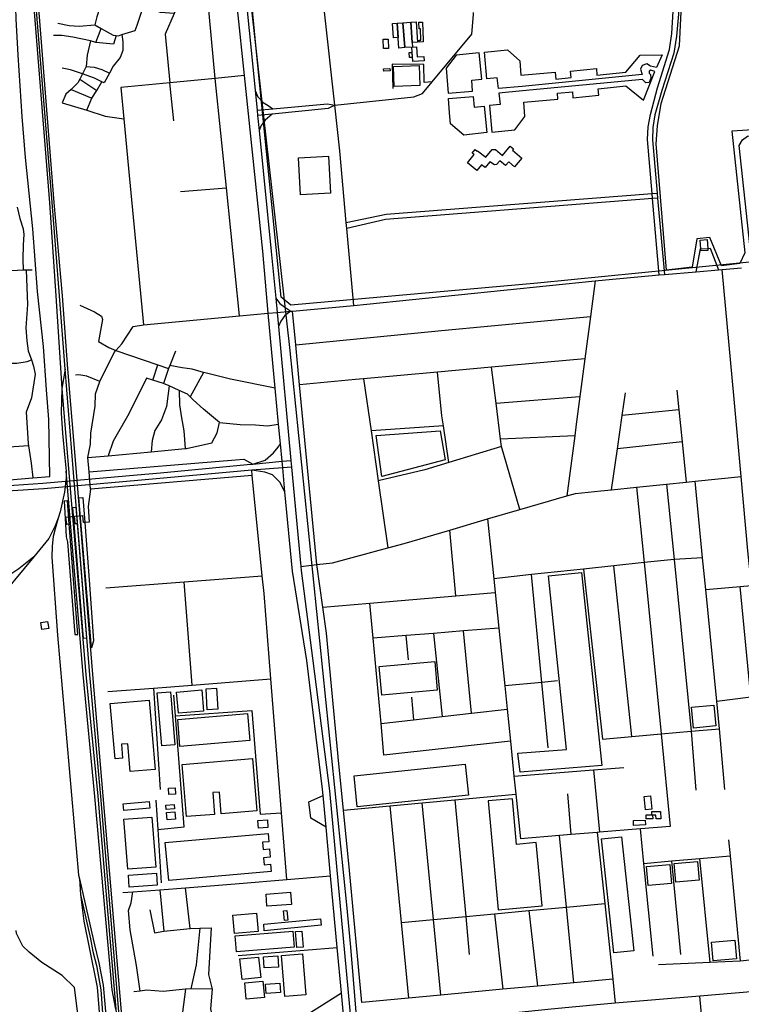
# Model space of a CAD drawing. Header units: millimetres. Extents: x 664923 to 767831, y 3118803 to 3207600.
# Tile 89 of 256: x 726204 to 727620, y 3140239 to 3142172. Entities that reach past the tile are written whole.
import ezdxf

# ---------------------------------------------------------------- set-up
doc = ezdxf.new("R2010")
doc.units = ezdxf.units.MM
for name, color, linetype in [('buildings', 5, 'Continuous'), ('parks', 8, 'Continuous'), ('railways', 4, 'Continuous'), ('roads_2', 2, 'Continuous'), ('roads_3', 3, 'Continuous')]:
    doc.layers.add(name, color=color, linetype=linetype)

msp = doc.modelspace()

# ---------------------------------------------------------------- linework, layer by layer
at = {"layer": 'buildings'}
for points in [[(726935.17, 3142164.37), (726944.65, 3142165.05), (726946.7, 3142136.7), (726937.22, 3142136.02), (726935.17, 3142164.37)], [(726944.65, 3142165.05), (726956.04, 3142165.87), (726959.57, 3142117.03), (726948.18, 3142116.22), (726944.65, 3142165.05)], [(726956.04, 3142165.87), (726971.15, 3142166.95), (726974.04, 3142126.91), (726974.68, 3142118.11), (726959.57, 3142117.03), (726956.04, 3142165.87)], [(726971.15, 3142166.95), (726981.92, 3142167.72), (726984.82, 3142127.69), (726974.04, 3142126.91), (726971.15, 3142166.95)], [(726994.45, 3142166.95), (726995.64, 3142131.73), (726995.54, 3142131.73), (726995.66, 3142128.24), (726995.63, 3142128.24), (726988.02, 3142127.99), (726987.9, 3142131.56), (726991.12, 3142131.67), (726990.37, 3142154.18), (726987.77, 3142154.1), (726987.34, 3142166.72), (726994.45, 3142166.95)], [(726927.68, 3142115.48), (726918, 3142115.17), (726917.41, 3142133.5), (726927.09, 3142133.8), (726927.68, 3142115.48)], [(726973.65, 3142107.56), (726974.36, 3142097.73), (726968.84, 3142097.32), (726968.13, 3142107.16), (726973.65, 3142107.56)], [(726982.82, 3142118.68), (726984.04, 3142098.68), (726996.82, 3142099.46), (726997.32, 3142091.25), (726975.28, 3142089.92), (726973.53, 3142117.94), (726982.82, 3142118.68)], [(726917.98, 3142075.3), (726930.51, 3142076.04), (726930.77, 3142071.58), (726918.25, 3142070.84), (726917.98, 3142075.3)], [(727082.53, 3141890.64), (727095.5, 3141906.87), (727091.83, 3141910.05), (727097.68, 3141916.94), (727101.63, 3141913.56), (727102.45, 3141914.61), (727118.78, 3141901.77), (727130.92, 3141916.67), (727137.48, 3141917.17), (727151.7, 3141905.36), (727166.75, 3141923.75), (727173.28, 3141918.57), (727171.12, 3141915.57), (727189.59, 3141900.11), (727175.24, 3141883.18), (727164.01, 3141892.79), (727157.6, 3141885.63), (727146.14, 3141894.7), (727139.73, 3141887.33), (727135.75, 3141886.65), (727126.65, 3141892.75), (727117.4, 3141881.59), (727110.38, 3141887.12), (727100.77, 3141875.84), (727082.53, 3141890.64)], [(726750.74, 3141900.28), (726809.93, 3141903.58), (726813.99, 3141831.16), (726754.79, 3141827.86), (726750.74, 3141900.28)], [(727539.5, 3141739.07), (727553.01, 3141739.98), (727554.19, 3141722.77), (727554.45, 3141718.85), (727540.94, 3141717.93), (727540.66, 3141722.05), (727539.5, 3141739.07)], [(726245.13, 3140988.44), (726258.33, 3140990.52), (726260.53, 3140976.68), (726247.33, 3140974.6), (726245.13, 3140988.44)], [(726473.44, 3140850), (726499.31, 3140852.18), (726508.15, 3140747.97), (726482.29, 3140745.8), (726473.44, 3140850)], [(726511.31, 3140851.52), (726560.89, 3140856.01), (726564.68, 3140814.48), (726515.1, 3140810), (726511.31, 3140851.52)], [(726571.67, 3140816.74), (726569.35, 3140858.29), (726590.07, 3140859.44), (726592.39, 3140817.89), (726571.67, 3140816.74)], [(726381.37, 3140829.15), (726457.56, 3140835.73), (726469.41, 3140699.77), (726420.53, 3140695.55), (726415.76, 3140750.17), (726403.23, 3140749.09), (726405.58, 3140722.13), (726390.81, 3140720.84), (726381.37, 3140829.15)], [(726655.4, 3140756.32), (726518.27, 3140744.62), (726513.7, 3140797.74), (726650.82, 3140809.45), (726655.4, 3140756.32)], [(726522.65, 3140709.7), (726660.54, 3140720.93), (726668.97, 3140618.17), (726599.04, 3140612.47), (726595.52, 3140655.28), (726582.72, 3140654.23), (726586.22, 3140611.57), (726531.08, 3140607.08), (726522.65, 3140709.7)], [(726495.51, 3140662.67), (726508.67, 3140663.68), (726509.61, 3140651.46), (726496.45, 3140650.45), (726495.51, 3140662.67)], [(727429.71, 3140646.85), (727441.74, 3140648.08), (727444.47, 3140621.75), (727432.43, 3140620.52), (727429.71, 3140646.85)], [(726406.69, 3140632.23), (726457.79, 3140636.74), (726458.93, 3140623.96), (726407.83, 3140619.45), (726406.69, 3140632.23)], [(726490.58, 3140629.55), (726507.01, 3140630.87), (726507.72, 3140622.24), (726491.27, 3140620.91), (726490.58, 3140629.55)], [(726407.98, 3140601.83), (726462.97, 3140606.26), (726470.93, 3140508.09), (726415.94, 3140503.66), (726407.98, 3140601.83)], [(726491.61, 3140615.2), (726508.3, 3140616.78), (726509.7, 3140602.13), (726493, 3140600.56), (726491.61, 3140615.2)], [(726671.29, 3140599.64), (726689.9, 3140600.71), (726690.78, 3140585.73), (726672.16, 3140584.66), (726671.29, 3140599.64)], [(727408.55, 3140599.37), (727431.47, 3140600.16), (727431.8, 3140590.68), (727408.88, 3140589.89), (727408.55, 3140599.37)], [(727433.47, 3140602.57), (727433.39, 3140610.67), (727444.6, 3140610.77), (727444.54, 3140616.84), (727461.84, 3140617.01), (727461.97, 3140602.68), (727452.74, 3140602.59), (727452.67, 3140609.83), (727446.16, 3140609.76), (727446.23, 3140602.69), (727433.47, 3140602.57)], [(726489.34, 3140556.15), (726691.05, 3140574.21), (726692.53, 3140557.74), (726680.04, 3140556.63), (726681.31, 3140542.49), (726693.97, 3140543.62), (726695.44, 3140527.42), (726682.1, 3140526.23), (726683.34, 3140512.58), (726696.02, 3140513.72), (726697.31, 3140499.54), (726496.07, 3140481.53), (726489.34, 3140556.15)], [(726418.78, 3140468.77), (726417.12, 3140492.13), (726471.86, 3140495.97), (726473.5, 3140472.6), (726418.78, 3140468.77)], [(726687.28, 3140455.13), (726735.11, 3140458.56), (726736.86, 3140434.57), (726689.03, 3140431.14), (726687.28, 3140455.13)], [(726622.06, 3140413.56), (726668.63, 3140417.4), (726671.6, 3140381.65), (726625.03, 3140377.82), (726622.06, 3140413.56)], [(726793.88, 3140406.68), (726795.14, 3140394.1), (726683.82, 3140383.08), (726682.57, 3140395.67), (726793.88, 3140406.68)], [(726721.74, 3140422.34), (726727.81, 3140422.97), (726729.8, 3140403.68), (726723.73, 3140403.06), (726721.74, 3140422.34)], [(726629.08, 3140341.51), (726626.44, 3140372.84), (726740.06, 3140382.33), (726742.69, 3140351.01), (726629.08, 3140341.51)], [(726745.29, 3140381.23), (726757.69, 3140382.23), (726760.21, 3140351.09), (726747.8, 3140350.1), (726745.29, 3140381.23)], [(726636.01, 3140327.58), (726672.68, 3140331.32), (726676.82, 3140290.94), (726640.15, 3140287.21), (726636.01, 3140327.58)], [(726682.31, 3140331.76), (726710.4, 3140333.55), (726711.8, 3140311.78), (726683.7, 3140309.98), (726682.31, 3140331.76)], [(726758.98, 3140337.76), (726765.59, 3140257.22), (726724.04, 3140253.83), (726717.42, 3140334.38), (726758.98, 3140337.76)], [(726645.52, 3140280.88), (726681.19, 3140284.08), (726684.09, 3140252.06), (726648.42, 3140248.86), (726645.52, 3140280.88)], [(726686.12, 3140277.88), (726714.47, 3140279.93), (726715.81, 3140261.7), (726687.46, 3140259.64), (726686.12, 3140277.88)]]:
    msp.add_lwpolyline(points, close=True, dxfattribs=at)
at = {"layer": 'parks'}
for points in [[(726656.18, 3142380.13), (726710.67, 3142382.72), (727062.04, 3142397.17), (727664.34, 3142458.8), (728194.65, 3142502.53), (728234.97, 3142157.71), (728277.23, 3141752.88), (727682.83, 3141700.61), (727220.24, 3141654.74), (726735.93, 3141611.18), (726717.06, 3141626.99), (726668.87, 3142101.75), (726644.66, 3142354.9), (726656.18, 3142380.13)], [(727497.41, 3142310.39), (727809.33, 3142335.18), (727842.02, 3141988.03), (727830.52, 3141974.2), (727815.23, 3141972.54), (727791.99, 3142014.28), (727748.6, 3142023.23), (727725.57, 3142011.63), (727710.48, 3141985.22), (727705.25, 3141959.27), (727601.69, 3141953.19), (727627.36, 3141714.2), (727617.36, 3141693.32), (727581.07, 3141688.27), (727558.38, 3141744.17), (727532.73, 3141741.49), (727523.41, 3141685.79), (727473.45, 3141680.21), (727453.08, 3141928.28), (727455.95, 3141963.71), (727463.05, 3142007.12), (727498.88, 3142120.74), (727503.63, 3142214.72), (727497.41, 3142310.39)], [(727105.51, 3142106.86), (727060.24, 3142102.4), (727040.93, 3142076.58), (727044.66, 3142027.67), (727092.82, 3142031.79), (727090.94, 3142052.93), (727110.58, 3142054.8), (727105.51, 3142106.86)], [(727115.93, 3142107.89), (727161.18, 3142112.34), (727185.33, 3142090.93), (727187.63, 3142062.59), (727255.11, 3142068.5), (727256.37, 3142055.33), (727286.06, 3142058.11), (727284.95, 3142070.69), (727335.64, 3142075.75), (727336.76, 3142063.16), (727393.42, 3142068.67), (727421.53, 3142102.13), (727465.1, 3142102.63), (727453.56, 3142078.17), (727441.69, 3142080.66), (727434.46, 3142085.3), (727425.54, 3142081.72), (727422.24, 3142074.83), (727425.58, 3142064.09), (727189.77, 3142040.97), (727143.34, 3142036.62), (727141.14, 3142057.72), (727120.82, 3142055.77), (727115.93, 3142107.89)], [(726937.3, 3142080.09), (726987.91, 3142081.87), (726989.3, 3142042.33), (726938.69, 3142040.57), (726937.3, 3142080.09)], [(727130.65, 3141951.06), (727175.89, 3141955.67), (727195.06, 3141981.61), (727193.53, 3142009.95), (727260.14, 3142015.72), (727259.04, 3142027.26), (727288.57, 3142029.96), (727289.59, 3142018.33), (727340.29, 3142023.41), (727339.14, 3142036.32), (727393.8, 3142041.85), (727428.5, 3142014.13), (727450.42, 3142069.86), (727442.49, 3142072.6), (727439.53, 3142070.66), (727439.33, 3142066.98), (727442.13, 3142064.48), (727442.88, 3142057.07), (727439.34, 3142048.81), (727432.5, 3142047.65), (727426.54, 3142054.54), (727190.59, 3142031.9), (727144.29, 3142027.55), (727146.61, 3142005.26), (727125.77, 3142003.12), (727130.65, 3141951.06)], [(727120.8, 3141950.05), (727075.56, 3141945.43), (727049.23, 3141967.54), (727047.6, 3141989.02), (727045.46, 3142017), (727093.76, 3142021.17), (727095.64, 3142000.04), (727115.72, 3142002.1), (727120.8, 3141950.05)], [(726903.53, 3141355.56), (727028.88, 3141364.9), (727038.68, 3141307.75), (726914.56, 3141275.16), (726903.53, 3141355.56)], [(727241.7, 3141079.68), (727306.19, 3141086.49), (727346.28, 3140707.21), (727185.86, 3140694.63), (727181.72, 3140731.44), (727277.1, 3140738.9), (727241.7, 3141079.68)], [(726909.22, 3140902.18), (727018.24, 3140911.85), (727023.32, 3140855.1), (726914.3, 3140845.43), (726909.22, 3140902.18)], [(727526.48, 3140780.94), (727522.59, 3140821.96), (727566.51, 3140826.09), (727570.39, 3140785.07), (727526.48, 3140780.94)], [(726859.95, 3140687.15), (727078.28, 3140709.94), (727084.71, 3140648.91), (726866.38, 3140626.12), (726859.95, 3140687.15)], [(727123.13, 3140637.96), (727143.02, 3140423.89), (727229.28, 3140431.84), (727217.74, 3140556.12), (727179.05, 3140552.54), (727170.71, 3140642.33), (727123.13, 3140637.96)], [(727345.97, 3140563.21), (727385.08, 3140567.41), (727409.31, 3140343.58), (727370.2, 3140339.38), (727345.97, 3140563.21)], [(727433.94, 3140508.87), (727479.92, 3140512.85), (727483.14, 3140475.99), (727437.15, 3140472.01), (727433.94, 3140508.87)], [(727488.26, 3140515.3), (727534.25, 3140519.28), (727537.46, 3140482.42), (727491.47, 3140478.44), (727488.26, 3140515.3)], [(727561.8, 3140360.75), (727607.78, 3140364.72), (727610.99, 3140327.86), (727565.01, 3140323.89), (727561.8, 3140360.75)]]:
    msp.add_lwpolyline(points, close=True, dxfattribs=at)
at = {"layer": 'railways'}
for points in [[(726240.43, 3146869.75), (726281.18, 3146377.55), (726285.39, 3146326.8), (726290.34, 3146271.09), (726383.76, 3145220.46), (726415.63, 3145102.4), (726431.27, 3144860.08), (726435.03, 3144653.01), (726439.11, 3144604.63), (726461.77, 3144328.7), (726476.64, 3144147.55), (726506.98, 3143836.07), (726539.11, 3143474.59), (726547.03, 3143385.63), (726550.32, 3143349.5), (726641.95, 3142343.14), (726733.19, 3141528.08), (726845.4, 3140433.83), (726853.16, 3140350.82), (726858.33, 3140287.53), (726869.34, 3140151.39), (726883.2, 3140013.27), (726890.88, 3139940.67)], [(726068.06, 3144308.33), (726094.09, 3143994.31), (726121.54, 3143549.23), (726166.5, 3142992.12), (726222.22, 3142310), (726261.93, 3141812.28), (726274.5, 3141629.82), (726286.47, 3141447.76), (726300.27, 3141282.34), (726333.27, 3140885.87), (726357.3, 3140647.2), (726392.56, 3140229.06), (726399.59, 3140145.71), (726419.91, 3139873.29), (726428.42, 3139783.54), (726435.95, 3139750.51)], [(726620.82, 3137753.64), (726587.52, 3138041.94), (726582.02, 3138078.66), (726578.26, 3138103.66), (726571.76, 3138144.71), (726552.34, 3138318.78), (726463.83, 3139400.66), (726440.75, 3139703.37), (726435.95, 3139750.51), (726433.36, 3139772.8), (726424.85, 3139873.63), (726404.56, 3140146.21), (726362.54, 3140646.65), (726341.33, 3140885.46), (726319.15, 3141161.41), (726309.4, 3141282.57), (726292.54, 3141485.77), (726281.93, 3141629.73), (726267.12, 3141812.91), (726226.94, 3142310.08), (726170.68, 3142993.1)], [(726175.65, 3142993.17), (726231.6, 3142310.32), (726270.82, 3141812.9), (726286.72, 3141629.68), (726297.42, 3141486.53), (726314.29, 3141283.26), (726346.22, 3140886.13), (726366.92, 3140647.88), (726409.06, 3140146.71), (726429.81, 3139873.97), (726437.47, 3139773.2), (726444.32, 3139705), (726468.64, 3139400.95), (726557.36, 3138319.23), (726572.5, 3138183.41), (726577.22, 3138144.17), (726585.09, 3138090.45), (726598.73, 3137992.21), (726608.96, 3137907.08), (726615.33, 3137854.04), (726625.86, 3137754.13)], [(726292.54, 3141485.77), (726286.47, 3141447.76), (726285.05, 3141399.54), (726287.56, 3141359.93), (726292.4, 3141311.62), (726294.85, 3141285.63), (726295.1, 3141272.41), (726291.75, 3141243.97), (726282.9, 3141205.7), (726279.21, 3141193.11), (726273.08, 3141177.92), (726260.66, 3141153.19), (726231.26, 3141117.25), (726202.21, 3141093.36), (726161.67, 3141067.32), (726103.41, 3141049.29), (726070.74, 3141043.57), (726058.62, 3141041.44), (725955.83, 3141031.89), (725652.96, 3141010.94)], [(726392.56, 3140229.06), (726385.35, 3140267.02), (726351.04, 3140646.43), (726328.07, 3140885.97), (726294.85, 3141285.63)], [(726318.04, 3140964.6), (726301.01, 3141181.67), (726297.44, 3141227.15), (726290.59, 3141226.44), (726293.4, 3141181.12), (726294.93, 3141156.51), (726297.35, 3141145.88), (726312.03, 3140964.43), (726318.04, 3140964.6)], [(726344.77, 3140938.4), (726319.98, 3141232.83), (726327.7, 3141233.66), (726331.36, 3141184.73), (726340.44, 3141063.19), (726348.48, 3140952.17), (726344.77, 3140938.4)], [(726328.74, 3140957.04), (726310.42, 3141182.61), (726307.86, 3141214.25), (726313.69, 3141214.65), (726316.27, 3141182.9), (726334.58, 3140957.52), (726328.74, 3140957.04)], [(726279.21, 3141193.11), (726273.3, 3141171.98), (726269.38, 3141157.44), (726267.51, 3141138.37), (726266.77, 3141116.76), (726278.03, 3140963.31), (726319.25, 3140491.85), (726320.89, 3140484.86), (726322.98, 3140454.41), (726329.36, 3140401.73), (726339.99, 3140350.45), (726355.59, 3140272.12), (726360.26, 3140215.58), (726376.56, 3140011.51), (726384.83, 3139944.91), (726392.22, 3139909.11), (726395.43, 3139894.88), (726400.79, 3139871.79), (726414.29, 3139813.66), (726424.5, 3139778.53), (726431.41, 3139746.09), (726440.75, 3139703.37)], [(726231.26, 3141117.25), (726151.24, 3141021.68)], [(726320.89, 3140484.86), (726341.73, 3140392.92), (726350.64, 3140355.21), (726358.73, 3140319.73), (726367.4, 3140276.03), (726372.64, 3140217.04), (726383.45, 3140072.07), (726388.99, 3139996.75), (726387.67, 3139963.88), (726387.81, 3139962.19), (726392.22, 3139909.11)], [(726322.98, 3140454.41), (726342.69, 3140366.94), (726347.33, 3140342.02), (726354.18, 3140315.04), (726362.97, 3140267.02), (726369.78, 3140166.66), (726377.61, 3140074.08), (726381.02, 3140029.05), (726383.85, 3139983.23), (726387.81, 3139962.19)]]:
    msp.add_lwpolyline(points, dxfattribs=at)
at = {"layer": 'roads_2'}
for points in [[(726632.61, 3142363.7), (726658.57, 3142105.75), (726665.81, 3142032.69), (726669.66, 3141993.87), (726670.69, 3141983.52), (726673.59, 3141954.1), (726697.08, 3141716.56), (726706.11, 3141625.17), (726708.89, 3141597.09), (726711.48, 3141569.42), (726736.13, 3141306.43), (726737.37, 3141293.13), (726755.63, 3141098.29), (726756.39, 3141090.19), (726779.14, 3140912.83), (726811.51, 3140657.54), (726851.61, 3140226.23), (726855, 3140189.81), (726857.67, 3140161.04), (726888.25, 3139832.02), (726928.82, 3139395.57), (727004.97, 3138576.32)], [(726935.47, 3139176.55), (726905.21, 3139503.6), (726897.55, 3139586.52), (726874.62, 3139834.3), (726844.6, 3140158.92), (726841.85, 3140188.58), (726835.19, 3140260.91), (726826.99, 3140349.86), (726813.98, 3140490.91), (726805.17, 3140586.39), (726799.44, 3140648.57), (726798.29, 3140661.13), (726767.53, 3140913.37), (726739, 3141089.08), (726724.33, 3141244.94), (726719.92, 3141291.8), (726718.69, 3141304.76), (726715.43, 3141339.37), (726711.85, 3141377.47), (726705.19, 3141448.2), (726691.33, 3141595.4), (726680.66, 3141717.37), (726644.71, 3142062.25), (726617.33, 3142324.94)], [(726691.33, 3141595.4), (726708.89, 3141597.09), (726736.03, 3141599.56), (726739.17, 3141599.85), (726859.67, 3141610.8), (726884.87, 3141613.09), (727333.25, 3141659.25), (727353.81, 3141661.37), (727458.63, 3141670.57), (727469.35, 3141671.5), (727531.83, 3141676.99), (727575.51, 3141680.82), (727582.62, 3141681.45), (727620.7, 3141684.79)], [(727716.22, 3140269.77), (727710.39, 3140332.86), (727699.37, 3140452.24), (727689.64, 3140557.65), (727669.24, 3140742.43), (727662.72, 3140849.27), (727643.66, 3141030.24), (727640.43, 3141060.89), (727633.27, 3141128.99), (727620.12, 3141275.02), (727606.46, 3141426.98), (727582.62, 3141681.45)], [(726706.11, 3141625.17), (726714.31, 3141614.34), (726724.15, 3141607.42), (726736.03, 3141599.56), (726723.93, 3141590.8), (726716.32, 3141580.19), (726711.48, 3141569.42)], [(726356.81, 3139868.34), (726324.81, 3140162.2), (726322.96, 3140176.78), (726319.47, 3140204.38), (726310.95, 3140271.83), (726286.99, 3140295.03), (726246.85, 3140320.92), (726221.85, 3140341.11), (726209.87, 3140352.58), (726197.63, 3140377.64), (726196.58, 3140383.32)], [(727716.22, 3140269.77), (727538.79, 3140254.89), (727372.84, 3140240.99), (727343.62, 3140238.54), (727247.18, 3140228.79), (727024.46, 3140206.28), (726916.06, 3140195.48), (726887.02, 3140192.78), (726855, 3140189.81), (726841.85, 3140188.58)], [(727687.26, 3138638.06), (727668.79, 3138839.23), (727667.68, 3138851.36), (727647.98, 3139065.87), (727642.36, 3139127), (727616.78, 3139405.67), (727611.65, 3139461.5), (727607.45, 3139507.21), (727589.75, 3139700.03), (727586.45, 3139735.96), (727564.75, 3139972.21), (727538.79, 3140254.89)]]:
    msp.add_lwpolyline(points, dxfattribs=at)
at = {"layer": 'roads_3'}
for points in [[(726262.87, 3141275.22), (726260.55, 3141386.77), (726256.36, 3141445.16), (726250.29, 3141530.04), (726238.31, 3141637.92), (726229.11, 3141761.5), (726214.82, 3141900.95), (726208.49, 3141981.74), (726200.71, 3142102.28), (726196.95, 3142173.59), (726195.86, 3142194.31), (726191.16, 3142208.15), (726190.63, 3142217.67), (726187.53, 3142290.36), (726177.67, 3142395.21), (726169.55, 3142462.37), (726159.32, 3142567.55), (726151.48, 3142673.81), (726135.24, 3142843.62)], [(727458.63, 3141670.57), (727445.87, 3141820.47), (727445.02, 3141830.48), (727436, 3141936.43), (727437.43, 3141961.23), (727441.88, 3141985.81), (727455.65, 3142038.05), (727479.36, 3142113.07), (727483.69, 3142144.45), (727486.66, 3142188.87), (727478.27, 3142289.82), (727477.26, 3142302.03), (727470.28, 3142386.12), (727465.81, 3142449.95), (727465.24, 3142458.27)], [(727477.05, 3142459.4), (727477.71, 3142451.14), (727480.66, 3142386.32), (727488.38, 3142303.67), (727489.54, 3142291.19), (727495.49, 3142227.41), (727496.9, 3142182.54), (727492.81, 3142139.46), (727487.7, 3142106.43), (727463.96, 3142032.5), (727450.65, 3141984.89), (727446.2, 3141960.31), (727445.58, 3141935.81), (727454.99, 3141831.25), (727455.87, 3141821.3), (727469.35, 3141671.5)], [(726635.27, 3141590.14), (726609.29, 3141841.49), (726587.04, 3142056.68), (726572.75, 3142212.59), (726561.72, 3142332.84)], [(726859.67, 3141610.8), (726845.83, 3141761.91), (726844.76, 3141773.51), (726831.87, 3141914.27), (726822.07, 3142003.96), (726802.05, 3142187.05), (726795.85, 3142228.17), (726793.72, 3142242.35)], [(726506.54, 3142183.7), (726479.95, 3142186.04), (726469.77, 3142189.66), (726446.63, 3142198.33), (726443.79, 3142199.65), (726418.05, 3142211.66), (726398.54, 3142217), (726386.64, 3142216.5), (726378.08, 3142213.89), (726370.93, 3142208.72), (726361.06, 3142195.73), (726354.84, 3142177.65), (726351.04, 3142161.94)], [(726572.75, 3142212.59), (726518.06, 3142209.49), (726506.54, 3142183.7), (726489.24, 3142143.22), (726498.36, 3142048.12)], [(726351.04, 3142161.94), (726363.52, 3142154.81), (726387, 3142141.4), (726392.96, 3142140.74), (726397.55, 3142140.24), (726404.32, 3142142.44), (726430.16, 3142150.8), (726434.35, 3142161.22), (726446.63, 3142198.33)], [(726822.07, 3142003.96), (726977.24, 3142020.29), (726994.35, 3142026.89), (727013.06, 3142049.5), (727090.87, 3142143.57), (727094.23, 3142181.75), (727094.58, 3142186)], [(726278.36, 3142164.9), (726300.6, 3142160.29), (726320.18, 3142159.03), (726351.04, 3142161.94)], [(726352.93, 3142127), (726363.52, 3142154.81)], [(726392.96, 3142140.74), (726387.53, 3142123.93), (726352.93, 3142127), (726342.76, 3142130.08), (726307.87, 3142137.7), (726286.06, 3142140.82), (726269.79, 3142140.65)], [(726342.76, 3142130.08), (726336.18, 3142102.33), (726334.15, 3142080.11), (726327.03, 3142065.69), (726321.38, 3142055.06), (726317.53, 3142047.82), (726307.47, 3142037.56), (726304.61, 3142034.98), (726294.02, 3142025.47), (726287.14, 3142008.85)], [(726404.32, 3142142.44), (726406.21, 3142128.14), (726405.76, 3142111.59), (726400.55, 3142097.58), (726387.07, 3142080.32), (726379.76, 3142067.13), (726369.09, 3142047.85)], [(726369.09, 3142047.85), (726365.15, 3142049.74), (726350.18, 3142056.88), (726327.03, 3142065.69), (726303.2, 3142073.44), (726287.27, 3142076.79)], [(726334.15, 3142080.11), (726349.9, 3142078.76), (726365.08, 3142074.05), (726379.76, 3142067.13)], [(727013.06, 3142049.5), (726997.65, 3142048.54), (726996.71, 3142083.83), (726934.47, 3142084.52), (726935.87, 3142036.68)], [(726321.38, 3142055.06), (726354.71, 3142032.95)], [(726335.2, 3141994.18), (726345.2, 3142017.66), (726354.71, 3142032.95), (726365.15, 3142049.74)], [(726644.71, 3142062.25), (726587.04, 3142056.68), (726498.36, 3142048.12), (726401.89, 3142038.8)], [(726304.61, 3142034.98), (726345.2, 3142017.66)], [(726401.89, 3142038.8), (726407.72, 3141977.35), (726416.98, 3141879.9), (726446.95, 3141572.43)], [(726506.32, 3141973.06), (726498.36, 3142048.12)], [(726665.81, 3142032.69), (726670.79, 3142020.29), (726681.26, 3142009.33), (726691.63, 3142003.17), (726700.48, 3141996.79)], [(726287.14, 3142008.85), (726335.2, 3141994.18), (726371.59, 3141982.56), (726407.72, 3141977.35)], [(726669.66, 3141993.87), (726700.48, 3141996.79), (726807.62, 3142006.94), (726822.07, 3142003.96)], [(726822.07, 3142003.96), (726809.35, 3141997.35), (726699.03, 3141986.35), (726670.69, 3141983.52)], [(726699.03, 3141986.35), (726685.41, 3141974.77), (726677.68, 3141964.23), (726673.59, 3141954.1)], [(727641.78, 3141686.64), (727637.03, 3141730.17), (727615.8, 3141924.95), (727622.7, 3141935.7), (727632.41, 3141942.97), (727645.23, 3141945.11), (727748.05, 3141955.31), (727824.46, 3141962.89), (727851.44, 3141965.56), (727861.94, 3141966.6), (727885.15, 3141968.9), (728015.2, 3141981.79), (728022.01, 3141980.19), (728025.95, 3141976.03), (728028.48, 3141965.49), (728054.76, 3141724.25)], [(726519.09, 3141834.79), (726609.29, 3141841.49)], [(726844.76, 3141773.51), (726922.87, 3141790.22), (727445.02, 3141830.48), (727454.99, 3141831.25)], [(727455.87, 3141821.3), (727445.87, 3141820.47), (726921.72, 3141779.31), (726845.83, 3141761.91)], [(726198.82, 3141803.64), (726204.07, 3141781.8), (726210.27, 3141761.14), (726211.65, 3141749.81), (726210.29, 3141729.96), (726210.06, 3141701.68), (726210.48, 3141679.75)], [(727531.83, 3141676.99), (727539.82, 3141722), (727540.66, 3141722.05), (727554.19, 3141722.77), (727558.83, 3141723.01), (727575.51, 3141680.82)], [(726227.88, 3141679.89), (726216.48, 3141679.8), (726210.48, 3141679.75), (726166.42, 3141677.17), (726136.5, 3141674.29), (726050.96, 3141674.97)], [(726216.48, 3141679.8), (726218.73, 3141612.56), (726215.55, 3141566.71), (726217.38, 3141541.53), (726220.47, 3141521.96), (726226.76, 3141503.78), (726230.91, 3141491.75), (726233.74, 3141475.65), (726227.07, 3141429.34), (726216.2, 3141401.42), (726220.28, 3141339.73), (726220.94, 3141335.31), (726226.05, 3141301.16), (726229.31, 3141272.42)], [(727333.25, 3141659.25), (727324.02, 3141588.85), (727313.14, 3141505.96), (727303.46, 3141432.17), (727296.31, 3141377.67), (727293.26, 3141354.45), (727277.83, 3141236.84)], [(726321.76, 3141611.51), (726350.25, 3141598.39), (726364.33, 3141590), (726366.2, 3141583.5), (726358.14, 3141539.66), (726378.48, 3141528.31), (726392.15, 3141522.2), (726474.49, 3141494.17), (726495.91, 3141486.88)], [(726446.95, 3141572.43), (726635.27, 3141590.14), (726691.33, 3141595.4)], [(726875.42, 3140242.18), (726850.72, 3140501.09), (726838.93, 3140619.61), (726829.86, 3140710.81), (726806.17, 3140967.42), (726798.93, 3141018.31), (726787.01, 3141102.03), (726753.11, 3141454.82), (726745.53, 3141533.68), (726739.17, 3141599.85)], [(726745.53, 3141533.68), (727031.46, 3141561.42), (727324.02, 3141588.85)], [(726339.82, 3141284.34), (726337.17, 3141311.99), (726342.85, 3141338.28), (726343.02, 3141360.21), (726351.48, 3141412.72), (726352.17, 3141437.17), (726360.81, 3141461.39), (726388.73, 3141518.3), (726392.15, 3141522.2), (726403.87, 3141535.54), (726426.24, 3141569.25), (726446.95, 3141572.43)], [(726509.62, 3141520.79), (726498.12, 3141492.7), (726495.91, 3141486.88), (726485.63, 3141457.82)], [(726042.63, 3141410.6), (726111.98, 3141419.44), (726143.18, 3141426.58), (726147.21, 3141438.58), (726148.56, 3141458.43), (726148.48, 3141473.05), (726162.33, 3141497.18), (726197.92, 3141497.28), (726218.17, 3141500.74), (726226.76, 3141503.78)], [(726465.16, 3141463.98), (726474.49, 3141494.17)], [(726705.19, 3141448.2), (726617.2, 3141466.31), (726570.36, 3141477.53), (726564.64, 3141479.13), (726541.97, 3141485.46), (726522.38, 3141488.54), (726498.12, 3141492.7)], [(727313.14, 3141505.96), (727129.74, 3141489.42), (727023.47, 3141479.85), (726878.76, 3141466.81), (726862.9, 3141465.39), (726753.11, 3141454.82)], [(727185.19, 3141210.38), (727149.35, 3141334.02), (727147.59, 3141347.91), (727138.65, 3141418.86), (727129.74, 3141489.42)], [(726360.81, 3141461.39), (726335.08, 3141471.67), (726319.74, 3141474.26), (726313.17, 3141474.14)], [(726564.64, 3141479.13), (726538, 3141431.53)], [(727045.81, 3141302.37), (727035.32, 3141374.58), (727032.49, 3141394.08), (727023.47, 3141479.85)], [(726596.02, 3141380.65), (726564.56, 3141407.18), (726544.1, 3141425.27), (726538, 3141431.53), (726533.05, 3141436.6), (726516.68, 3141443.93), (726496.93, 3141452.77), (726485.63, 3141457.82), (726465.16, 3141463.98), (726452.56, 3141467.77), (726417.92, 3141398.21), (726387.22, 3141344.52), (726377.29, 3141315.61)], [(726496.93, 3141452.77), (726491.93, 3141412.14), (726482.17, 3141386.36), (726468.65, 3141364.94), (726463.61, 3141345.59), (726461.91, 3141323.24)], [(726878.76, 3141466.81), (726893.4, 3141364.48), (726907.41, 3141266.6), (726926.3, 3141134.61)], [(726516.68, 3141443.93), (726517.24, 3141415.87), (726521.42, 3141389.98), (726525.78, 3141364.66), (726528.58, 3141329.89)], [(727138.65, 3141418.86), (727303.46, 3141432.17)], [(727365.27, 3141248.75), (727376.97, 3141329.2), (727386.47, 3141394.59), (727393.01, 3141439.51)], [(727493.67, 3141444.72), (727497.62, 3141405.98), (727503.99, 3141343.23), (727512.06, 3141263.88)], [(727497.62, 3141405.98), (727386.47, 3141394.59)], [(726337.17, 3141311.99), (726377.29, 3141315.61), (726461.91, 3141323.24), (726528.58, 3141329.89), (726531.21, 3141330.15), (726580.91, 3141341.3), (726591.19, 3141360.36), (726596.02, 3141380.65)], [(726596.02, 3141380.65), (726636.51, 3141377.2), (726666.7, 3141376.43), (726689.95, 3141374.57), (726711.85, 3141377.47)], [(727035.32, 3141374.58), (726893.4, 3141364.48)], [(727293.26, 3141354.45), (727147.59, 3141347.91)], [(726220.94, 3141335.31), (726153.53, 3141330.75), (726133.95, 3141322.87), (726051.74, 3141316.46)], [(726661.39, 3141299.29), (726685.27, 3141307.02), (726701.82, 3141321.18), (726710.68, 3141332.71), (726715.43, 3141339.37)], [(727149.35, 3141334.02), (727045.81, 3141302.37), (726999.24, 3141288.14), (726907.41, 3141266.6)], [(727503.99, 3141343.23), (727376.97, 3141329.2)], [(726339.82, 3141284.34), (726627.01, 3141307.75), (726643.41, 3141308.75), (726661.39, 3141299.29)], [(726434.35, 3141278), (726479.77, 3141281.9), (726650.38, 3141298.23), (726661.39, 3141299.29), (726718.69, 3141304.76), (726736.13, 3141306.43)], [(725963.75, 3141242), (726249.12, 3141262.13), (726434.35, 3141278)], [(726052.85, 3141257.55), (726229.31, 3141272.42), (726262.87, 3141275.22)], [(726660.22, 3141276.87), (726342.67, 3141250.17), (726339.82, 3141284.34)], [(726737.37, 3141293.13), (726719.92, 3141291.8), (726659.2, 3141287.15), (726435.62, 3141267.28)], [(726727.71, 3140483.61), (726717.35, 3140614.44), (726696.53, 3140877.38), (726683.27, 3141044.93), (726679.77, 3141080.08), (726660.22, 3141276.87), (726659.2, 3141287.15)], [(726724.33, 3141244.94), (726714.33, 3141263.53), (726699.75, 3141278.06), (726684.56, 3141283.54), (726659.2, 3141287.15)], [(726755.63, 3141098.29), (726787.01, 3141102.03), (726817.49, 3141105.65), (726926.3, 3141134.61), (726958.54, 3141143.19), (727047.92, 3141169.69), (727122.11, 3141191.68), (727185.19, 3141210.38), (727277.83, 3141236.84), (727294.94, 3141241.83), (727344.75, 3141246.63), (727365.27, 3141248.75), (727414.66, 3141253.84), (727473.42, 3141259.89), (727512.06, 3141263.88), (727529.5, 3141265.68), (727620.12, 3141275.02)], [(726435.62, 3141267.28), (726250.65, 3141250.84), (725964.13, 3141232.55)], [(727473.42, 3141259.89), (727488.59, 3141111.72), (727521.94, 3140774.78), (727530.75, 3140659.09)], [(727588.01, 3140660.22), (727577.39, 3140779.7), (727572.03, 3140834.02), (727550.42, 3141053.35), (727544.31, 3141115.41), (727529.5, 3141265.68)], [(726342.67, 3141250.17), (726337.79, 3141216.11)], [(727414.66, 3141253.84), (727429.36, 3141105.87), (727462.75, 3140769.53), (727480.78, 3140587.9)], [(726294.41, 3141195.32), (726311.28, 3141196.99), (726327.21, 3141198.57)], [(726328.61, 3141184.51), (726327.21, 3141198.57)], [(726337.79, 3141216.11), (726340.18, 3141185.41), (726331.36, 3141184.73), (726328.61, 3141184.51)], [(726293.4, 3141181.12), (726295.82, 3141181.3), (726301.01, 3141181.67)], [(726295.82, 3141181.3), (726294.41, 3141195.32)], [(726310.42, 3141182.61), (726312.7, 3141182.72), (726316.27, 3141182.9)], [(726312.7, 3141182.72), (726311.28, 3141196.99)], [(727122.11, 3141191.68), (727134.14, 3141074.3), (727136.91, 3141047.21), (727144.11, 3140977.1), (727155.7, 3140864.02), (727160.42, 3140817.9), (727166.84, 3140755.27), (727173.88, 3140686.61), (727177.54, 3140650.91), (727186.47, 3140563.76)], [(727060.03, 3141040.63), (727047.92, 3141169.69)], [(727544.31, 3141115.41), (727488.59, 3141111.72), (727429.36, 3141105.87), (727370.05, 3141099.53), (727310.64, 3141093.17), (727208.18, 3141082.22), (727134.14, 3141074.3)], [(727241.21, 3140742.16), (727228.75, 3140870.47), (727208.18, 3141082.22)], [(727310.64, 3141093.17), (727347.61, 3140759.31)], [(727405.04, 3140764.4), (727370.05, 3141099.53)], [(726372.37, 3141056.11), (726526.53, 3141068.13), (726679.77, 3141080.08)], [(726542.49, 3140865.48), (726526.53, 3141068.13)], [(726798.93, 3141018.31), (726890.97, 3141026.18), (727060.03, 3141040.63), (727136.91, 3141047.21)], [(727550.42, 3141053.35), (727617.66, 3141058.97), (727640.43, 3141060.89)], [(727638.86, 3140842.07), (727617.66, 3141058.97)], [(726918.73, 3140728.04), (726912.99, 3140789.67), (726897.37, 3140957.37), (726890.97, 3141026.18)], [(727144.11, 3140977.1), (727075.03, 3140971.58), (727015.97, 3140966.85), (726962.41, 3140962.56), (726897.37, 3140957.37)], [(727015.97, 3140966.85), (727033.24, 3140803.39)], [(727090.65, 3140809.94), (727075.03, 3140971.58)], [(726966.65, 3140914.64), (726962.41, 3140962.56)], [(726376.82, 3140852.68), (726466.12, 3140859.58), (726542.49, 3140865.48), (726696.53, 3140877.38)], [(727259.37, 3140873.45), (727228.75, 3140870.47), (727155.7, 3140864.02)], [(726466.12, 3140859.58), (726479.52, 3140660.12)], [(726474.44, 3140581.94), (726526.16, 3140586.84), (726509.29, 3140804.93), (726506.15, 3140845.47)], [(726972.7, 3140841.83), (726976.83, 3140796.95)], [(727572.03, 3140834.02), (727638.86, 3140842.07)], [(726509.29, 3140804.93), (726659.62, 3140815.49), (726675.56, 3140611.74), (726717.35, 3140614.44)], [(726912.99, 3140789.67), (726976.83, 3140796.95), (727033.24, 3140803.39), (727090.65, 3140809.94), (727160.42, 3140817.9)], [(727347.61, 3140759.31), (727405.04, 3140764.4), (727462.75, 3140769.53), (727521.94, 3140774.78), (727577.39, 3140779.7)], [(727166.84, 3140755.27), (726918.73, 3140728.04)], [(727173.88, 3140686.61), (727330.26, 3140698.81), (727389.84, 3140703.46)], [(727330.26, 3140698.81), (727341.9, 3140576.51)], [(726470.73, 3140639.37), (726474.44, 3140581.94), (726481.22, 3140477.14)], [(726805.17, 3140586.39), (726775.38, 3140604.01), (726771.2, 3140636.03), (726799.44, 3140648.57)], [(726838.93, 3140619.61), (726930.43, 3140628.08), (726993.79, 3140633.93), (727058.03, 3140639.87), (727177.54, 3140650.91)], [(727058.03, 3140639.87), (727079.13, 3140410.91), (727086.03, 3140336.13)], [(727286.3, 3140571.95), (727279.77, 3140651.55)], [(726930.43, 3140628.08), (726952.62, 3140399.1), (726967, 3140250.75)], [(727030.42, 3140256.7), (727016.02, 3140405.02), (726993.79, 3140633.93)], [(727480.78, 3140587.9), (727422.12, 3140583.09), (727341.9, 3140576.51), (727337.15, 3140576.12), (727286.3, 3140571.95), (727263.55, 3140570.08), (727186.47, 3140563.76)], [(727447.44, 3140333.43), (727429, 3140515.2), (727422.12, 3140583.09)], [(727291.41, 3140280.86), (727277.11, 3140429.39), (727263.55, 3140570.08)], [(727337.15, 3140576.12), (727352.03, 3140436.39), (727367.84, 3140287.87), (727372.84, 3140240.99)], [(727595.14, 3140561.86), (727598.07, 3140530.39), (727618.07, 3140323.11)], [(727429, 3140515.2), (727483.48, 3140520.1), (727538.64, 3140525.05), (727598.07, 3140530.39)], [(727558.77, 3140320.45), (727538.64, 3140525.05)], [(727483.48, 3140520.1), (727501.14, 3140336.09)], [(726406.07, 3140458.04), (726425.55, 3140459.54), (726478.76, 3140463.67), (726528.77, 3140467.53), (726634.13, 3140475.68), (726727.71, 3140483.61), (726813.98, 3140490.91)], [(726478.76, 3140463.67), (726486.31, 3140382.34)], [(726538.04, 3140387.57), (726528.77, 3140467.53)], [(726440.23, 3140264.71), (726432.83, 3140314.82), (726420.66, 3140384.81), (726417.43, 3140422.64), (726422.54, 3140438.14), (726425.55, 3140459.54)], [(726952.62, 3140399.1), (727016.02, 3140405.02), (727079.13, 3140410.91), (727135.67, 3140416.18), (727203.34, 3140422.5), (727277.11, 3140429.39), (727352.03, 3140436.39)], [(726459.36, 3140424.03), (726468.54, 3140378.8), (726486.31, 3140382.34)], [(727135.67, 3140416.18), (727151.92, 3140268.08)], [(727203.34, 3140422.5), (727220.15, 3140274.34)], [(726486.31, 3140382.34), (726538.04, 3140387.57), (726556.99, 3140388.02), (726579.54, 3140388.56)], [(726556.99, 3140388.02), (726550.24, 3140316.24), (726539.35, 3140268.7)], [(726579.54, 3140388.56), (726574.46, 3140297.31), (726581.31, 3140268.33), (726578.22, 3140229.63), (726582.11, 3140212.02), (726593.2, 3140118.64), (726606.36, 3140117.52), (726638.64, 3140117.06), (726651.53, 3140114.85), (726657.9, 3140110.63), (726664.4, 3140114.03)], [(726632.26, 3140334.75), (726826.99, 3140349.86)], [(727710.39, 3140332.86), (727687.43, 3140330.43), (727618.07, 3140323.11), (727558.77, 3140320.45), (727457.62, 3140315.93)], [(727367.84, 3140287.87), (727291.41, 3140280.86), (727220.15, 3140274.34), (727151.92, 3140268.08), (727030.42, 3140256.7), (726967, 3140250.75), (726875.42, 3140242.18)], [(726581.31, 3140268.33), (726539.35, 3140268.7), (726529.11, 3140268.31), (726485.5, 3140263.43), (726452.37, 3140266.45), (726440.23, 3140264.71), (726427.49, 3140262.89)], [(726529.11, 3140268.31), (726523.01, 3140223.17), (726515.09, 3140198.76), (726498.39, 3140142.39), (726492.96, 3140092.4), (726488.63, 3140052.41)], [(726657.7, 3140149.41), (726835.19, 3140260.91)]]:
    msp.add_lwpolyline(points, dxfattribs=at)

doc.saveas('drawing.dxf')
